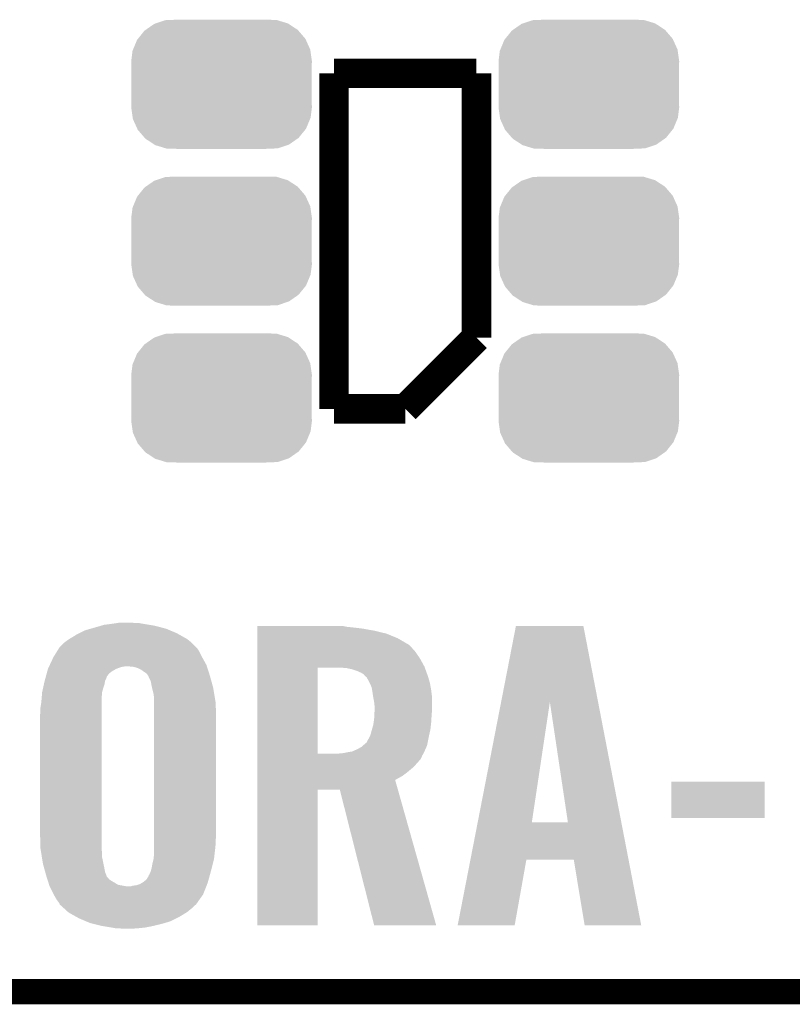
# Model space of a CAD drawing. Extents: x -1.3 to 24.2, y -3.9 to 39.2.
# Tile 3 of 24: x 4.5 to 9.2, y -3.9 to 2.1. Entities that reach past the tile are written whole.
import ezdxf

# ---------------------------------------------------------------- set-up
doc = ezdxf.new("R2010")
doc.units = 0
doc.layers.get('0').update_dxf_attribs({"linetype": 'CONTINUOUS'})
for name, color, linetype in [('NORA-B266_CLICK_V100_GKO', 5, 'CONTINUOUS'), ('NORA-B266_CLICK_V100_GTO', 14, 'CONTINUOUS'), ('NORA-B266_CLICK_V100_GTS', 12, 'CONTINUOUS')]:
    doc.layers.add(name, color=color, linetype=linetype)

# ---------------------------------------------------------------- blocks, each defined once
blk = doc.blocks.new('CUSTOM_65')
for points in [[(-0.45942, 0.329798), (-0.408486, 0.365334), (0.461172, 0.329798), (0.40664, 0.365334)], [(-0.408486, 0.365334), (-0.398144, 0.368824), (0.40664, 0.365334), (0.401284, 0.368824)], [(-0.398144, 0.368824), (-0.340756, 0.388186), (0.401284, 0.368824), (0.337274, 0.388186)], [(-0.340756, 0.388186), (-0.308722, 0.38952), (0.337274, 0.388186), (0.332862, 0.38952)], [(-0.308722, 0.38952), (-0.269336, 0.39116), (0.332862, 0.38952), (0.269336, 0.39116)], [(-0.506452, 0.275566), (-0.46711, 0.324432), (0.50774, 0.275566), (0.46578, 0.324432)], [(-0.46711, 0.324432), (-0.45942, 0.329798), (0.46578, 0.324432), (0.461172, 0.329798)], [(-0.536172, 0.210462), (-0.511936, 0.268752), (0.537258, 0.210462), (0.51083, 0.268752)], [(-0.511936, 0.268752), (-0.506452, 0.275566), (0.51083, 0.268752), (0.50774, 0.275566)], [(-0.54737, 0.1397), (-0.539378, 0.202748), (0.54737, 0.1397), (0.538362, 0.202748)], [(-0.539378, 0.202748), (-0.536172, 0.210462), (0.538362, 0.202748), (0.537258, 0.210462)], [(-0.5461, 0.114396), (-0.54737, 0.1397), (0.5461, 0.114396), (0.54737, 0.1397)], [(-0.5461, -0.114396), (-0.5461, 0.114396), (0.5461, -0.114396), (0.5461, 0.114396)], [(-0.54737, -0.1397), (-0.5461, -0.114396), (0.54737, -0.1397), (0.5461, -0.114396)], [(-0.538362, -0.202744), (-0.54737, -0.1397), (0.53938, -0.202744), (0.54737, -0.1397)], [(-0.53726, -0.210462), (-0.538362, -0.202744), (0.53617, -0.210462), (0.53938, -0.202744)], [(-0.510832, -0.26875), (-0.53726, -0.210462), (0.511938, -0.26875), (0.53617, -0.210462)], [(-0.507742, -0.275566), (-0.510832, -0.26875), (0.50645, -0.275566), (0.511938, -0.26875)], [(-0.465784, -0.32443), (-0.507742, -0.275566), (0.46711, -0.32443), (0.50645, -0.275566)], [(-0.461176, -0.329798), (-0.465784, -0.32443), (0.459416, -0.329798), (0.46711, -0.32443)], [(-0.406646, -0.365332), (-0.461176, -0.329798), (0.408488, -0.365332), (0.459416, -0.329798)], [(-0.401288, -0.368824), (-0.406646, -0.365332), (0.398138, -0.368824), (0.408488, -0.365332)], [(-0.337284, -0.388186), (-0.401288, -0.368824), (0.340756, -0.388186), (0.398138, -0.368824)], [(-0.332868, -0.389522), (-0.337284, -0.388186), (0.308672, -0.389522), (0.340756, -0.388186)], [(-0.269336, -0.39116), (-0.332868, -0.389522), (0.269336, -0.39116), (0.308672, -0.389522)]]:
    blk.add_solid(points)

msp = doc.modelspace()

# ---------------------------------------------------------------- linework, layer by layer
at = {"layer": 'NORA-B266_CLICK_V100_GKO', "const_width": 0.1524}
msp.add_lwpolyline([(-1.27, -3.81), (21.59, -3.81)], dxfattribs=at)
at = {"layer": 'NORA-B266_CLICK_V100_GTO', "const_width": 0.1778}
for points in [[(6.4262, 1.7526), (7.2898, 1.7526)], [(6.4262, -0.2794), (6.4262, 1.7526)], [(7.2898, 0.1524), (7.2898, 1.7526)], [(6.858, -0.2794), (7.2898, 0.1524)], [(6.4262, -0.2794), (6.858, -0.2794)]]:
    msp.add_lwpolyline(points, dxfattribs=at)
at = {"layer": 'NORA-B266_CLICK_V100_GTO'}
for points in [[(4.95553, -1.610362), (4.9911, -1.6002), (5.407662, -1.610362), (5.367018, -1.6002)], [(4.9911, -1.6002), (5.017008, -1.59258), (5.367018, -1.6002), (5.33654, -1.59258)], [(5.017008, -1.59258), (5.034282, -1.5875), (5.33654, -1.59258), (5.30606, -1.5875)], [(5.034282, -1.5875), (5.07492, -1.58242), (5.30606, -1.5875), (5.27558, -1.58242)], [(5.07492, -1.58242), (5.108788, -1.57734), (5.27558, -1.58242), (5.247642, -1.57734)], [(5.108788, -1.57734), (5.125722, -1.5748), (5.222242, -1.57734), (5.207002, -1.5748)], [(5.9614, -1.6002), (5.961402, -1.59512), (6.50748, -1.6002), (6.482082, -1.59512)], [(5.9614, -1.60274), (5.9614, -1.6002), (6.53542, -1.60274), (6.50748, -1.6002)], [(5.9614, -1.61036), (5.9614, -1.60274), (6.59892, -1.61036), (6.53542, -1.60274)], [(7.439042, -2.055006), (7.528574, -1.595138), (8.02638, -2.055006), (7.937504, -1.595138)], [(7.528574, -1.595138), (7.528578, -1.59512), (7.937504, -1.595138), (7.528578, -1.59512)], [(4.822536, -1.67386), (4.8641, -1.64846), (5.537198, -1.67386), (5.491844, -1.64846)], [(4.8641, -1.64846), (4.884418, -1.6383), (5.491844, -1.64846), (5.473702, -1.6383)], [(4.884418, -1.6383), (4.919982, -1.620518), (5.473702, -1.6383), (5.43167, -1.620518)], [(4.919982, -1.620518), (4.95553, -1.610362), (5.43167, -1.620518), (5.407662, -1.610362)], [(5.9614, -1.62306), (5.9614, -1.61036), (6.67004, -1.62306), (6.59892, -1.61036)], [(5.9614, -1.640842), (5.9614, -1.62306), (6.743702, -1.640842), (6.67004, -1.62306)], [(5.9614, -1.66878), (5.9614, -1.640842), (6.812282, -1.66878), (6.743702, -1.640842)], [(5.9614, -1.704338), (5.9614, -1.66878), (6.87324, -1.704338), (6.812282, -1.66878)], [(4.760276, -1.729742), (4.765042, -1.722118), (5.59816, -1.729742), (5.590538, -1.722118)], [(4.765042, -1.722118), (4.790442, -1.69672), (5.590538, -1.722118), (5.56514, -1.69672)], [(4.790442, -1.69672), (4.790444, -1.696718), (5.56514, -1.69672), (5.565138, -1.696718)], [(4.790444, -1.696718), (4.81838, -1.6764), (5.565138, -1.696718), (5.540304, -1.6764)], [(4.81838, -1.6764), (4.822536, -1.67386), (5.540304, -1.6764), (5.537198, -1.67386)], [(5.9614, -1.709422), (5.9614, -1.704338), (6.880862, -1.709422), (6.87324, -1.704338)], [(5.9614, -1.7272), (5.9614, -1.709422), (6.89864, -1.7272), (6.880862, -1.709422)], [(5.9614, -1.75006), (5.9614, -1.7272), (6.91896, -1.75006), (6.89864, -1.7272)], [(4.704532, -1.831342), (4.725762, -1.78562), (5.654042, -1.831342), (5.62864, -1.78562)], [(4.725762, -1.78562), (4.726942, -1.78308), (5.62864, -1.78562), (5.62737, -1.78308)], [(4.726942, -1.78308), (4.747578, -1.75006), (5.62737, -1.78308), (5.610858, -1.75006)], [(4.747578, -1.75006), (4.760276, -1.729742), (5.610858, -1.75006), (5.59816, -1.729742)], [(5.961398, -1.790698), (5.9614, -1.75006), (6.946898, -1.790698), (6.91896, -1.75006)], [(4.69392, -1.854198), (4.697456, -1.846582), (5.107944, -1.854198), (5.128258, -1.846582)], [(4.697456, -1.846582), (4.699816, -1.8415), (5.128258, -1.846582), (5.146042, -1.8415)], [(4.699816, -1.8415), (4.700994, -1.83896), (5.146042, -1.8415), (5.163822, -1.83896)], [(4.700994, -1.83896), (4.704532, -1.831342), (5.65648, -1.83896), (5.654042, -1.831342)], [(5.209542, -1.8415), (5.17652, -1.83896), (5.657294, -1.8415), (5.65648, -1.83896)], [(5.23748, -1.84912), (5.209542, -1.8415), (5.659732, -1.84912), (5.657294, -1.8415)], [(5.961392, -2.367258), (5.961398, -1.84658), (6.32714, -2.367258), (6.327162, -1.84658)], [(5.961398, -1.841502), (5.961398, -1.790698), (6.97484, -1.841502), (6.946898, -1.790698)], [(5.961398, -1.84658), (5.961398, -1.841502), (6.976668, -1.84658), (6.97484, -1.841502)], [(6.499862, -1.84912), (6.45668, -1.84658), (6.977584, -1.84912), (6.976668, -1.84658)], [(4.677804, -1.912618), (4.679906, -1.904996), (5.04698, -1.912618), (5.04952, -1.904996)], [(4.679906, -1.904996), (4.680608, -1.902454), (5.04952, -1.904996), (5.049524, -1.902454)], [(4.680608, -1.902454), (4.686212, -1.882138), (5.049524, -1.902454), (5.064762, -1.882138)], [(4.686212, -1.882138), (4.690416, -1.866898), (5.064762, -1.882138), (5.08508, -1.866898)], [(4.690416, -1.866898), (4.693918, -1.8542), (5.08508, -1.866898), (5.10794, -1.8542)], [(4.693918, -1.8542), (4.69392, -1.854198), (5.10794, -1.8542), (5.107944, -1.854198)], [(5.2578, -1.859282), (5.23748, -1.84912), (5.662984, -1.859282), (5.659732, -1.84912)], [(5.27558, -1.87198), (5.2578, -1.859282), (5.667046, -1.87198), (5.662984, -1.859282)], [(5.290822, -1.882142), (5.27558, -1.87198), (5.670298, -1.882142), (5.667046, -1.87198)], [(5.29844, -1.8923), (5.290822, -1.882142), (5.673548, -1.8923), (5.670298, -1.882142)], [(5.300134, -1.89484), (5.29844, -1.8923), (5.67436, -1.89484), (5.673548, -1.8923)], [(5.30352, -1.899924), (5.300134, -1.89484), (5.675764, -1.899924), (5.67436, -1.89484)], [(5.303522, -1.902464), (5.30352, -1.899924), (5.676464, -1.902464), (5.675764, -1.899924)], [(5.31622, -1.927862), (5.303522, -1.902464), (5.68347, -1.927862), (5.676464, -1.902464)], [(6.53542, -1.856742), (6.499862, -1.84912), (6.980328, -1.856742), (6.977584, -1.84912)], [(6.565898, -1.8669), (6.53542, -1.856742), (6.983984, -1.8669), (6.980328, -1.856742)], [(6.58876, -1.87706), (6.565898, -1.8669), (6.987642, -1.87706), (6.983984, -1.8669)], [(6.60654, -1.887224), (6.58876, -1.87706), (6.9913, -1.887224), (6.987642, -1.87706)], [(6.616702, -1.899922), (6.60654, -1.887224), (6.995872, -1.899922), (6.9913, -1.887224)], [(6.624314, -1.905), (6.616702, -1.899922), (6.997698, -1.905), (6.995872, -1.899922)], [(6.624322, -1.905006), (6.624314, -1.905), (6.9977, -1.905006), (6.997698, -1.905)], [(6.62686, -1.91008), (6.624322, -1.905006), (6.99915, -1.91008), (6.9977, -1.905006)], [(4.664568, -1.9685), (4.669648, -1.945638), (5.0292, -1.9685), (5.03682, -1.945638)], [(4.669648, -1.945638), (4.6736, -1.92786), (5.03682, -1.945638), (5.03936, -1.92786)], [(4.6736, -1.927858), (4.677804, -1.912618), (5.039362, -1.927858), (5.04698, -1.912618)], [(4.6736, -1.92786), (4.6736, -1.927858), (5.03936, -1.92786), (5.039362, -1.927858)], [(5.3213, -1.9558), (5.31622, -1.927862), (5.691178, -1.9558), (5.68347, -1.927862)], [(5.324324, -1.9685), (5.3213, -1.9558), (5.69468, -1.9685), (5.691178, -1.9558)], [(6.63956, -1.93294), (6.62686, -1.91008), (7.005684, -1.93294), (6.99915, -1.91008)], [(6.643078, -1.94056), (6.63956, -1.93294), (7.00786, -1.94056), (7.005684, -1.93294)], [(6.6548, -1.965962), (6.643078, -1.94056), (7.012344, -1.965962), (7.00786, -1.94056)], [(6.657646, -1.983738), (6.6548, -1.965962), (7.01548, -1.983738), (7.012344, -1.965962)], [(4.655514, -2.032), (4.65836, -1.996438), (5.01904, -2.032), (5.02158, -1.996438)], [(4.65836, -1.996438), (4.664568, -1.9685), (5.02158, -1.996438), (5.0292, -1.9685)], [(5.334, -2.009142), (5.324324, -1.9685), (5.701454, -2.009142), (5.69468, -1.9685)], [(5.33654, -2.032002), (5.334, -2.009142), (5.705264, -2.032002), (5.701454, -2.009142)], [(6.664554, -2.026922), (6.657646, -1.983738), (7.02056, -2.026922), (7.01548, -1.983738)], [(6.66496, -2.02946), (6.664554, -2.026922), (7.02056, -2.02946), (7.02056, -2.026922)], [(4.6482, -2.090418), (4.65328, -2.059942), (5.01904, -2.090418), (5.01904, -2.059942)], [(4.65328, -2.059942), (4.655514, -2.032), (5.01904, -2.059942), (5.01904, -2.032)], [(5.33654, -2.059942), (5.33654, -2.032002), (5.70992, -2.059942), (5.705264, -2.032002)], [(5.33654, -2.16408), (5.33654, -2.059942), (5.71246, -2.16408), (5.70992, -2.059942)], [(6.67004, -2.057398), (6.66496, -2.02946), (7.02056, -2.057398), (7.02056, -2.02946)], [(6.67258, -2.082798), (6.67004, -2.057398), (7.02056, -2.082798), (7.02056, -2.057398)], [(6.67258, -2.10312), (6.67258, -2.082798), (7.02056, -2.10312), (7.02056, -2.082798)], [(7.297152, -2.783816), (7.439042, -2.055006), (7.625084, -2.783816), (7.734282, -2.055006)], [(7.843494, -2.78384), (7.734282, -2.055006), (8.167236, -2.78384), (8.02638, -2.055006)], [(4.64566, -2.13614), (4.6482, -2.113278), (5.01904, -2.13614), (5.01904, -2.113278)], [(4.64566, -2.83972), (4.64566, -2.13614), (5.01904, -2.83972), (5.01904, -2.13614)], [(4.6482, -2.113278), (4.6482, -2.090418), (5.01904, -2.113278), (5.01904, -2.090418)], [(6.67004, -2.153918), (6.670928, -2.13614), (7.016908, -2.153918), (7.01802, -2.13614)], [(6.670928, -2.13614), (6.67258, -2.10312), (7.01802, -2.13614), (7.02056, -2.10312)], [(5.33654, -2.86766), (5.33654, -2.16408), (5.71246, -2.86766), (5.71246, -2.16408)], [(6.65625, -2.2225), (6.66496, -2.192022), (7.0104, -2.2225), (7.013786, -2.192022)], [(6.66496, -2.192022), (6.666992, -2.17678), (7.013786, -2.192022), (7.01548, -2.17678)], [(6.666992, -2.17678), (6.67004, -2.153918), (7.01548, -2.17678), (7.016908, -2.153918)], [(6.640828, -2.26822), (6.64718, -2.25552), (7.00024, -2.26822), (7.003062, -2.25552)], [(6.64718, -2.25552), (6.6548, -2.22758), (7.003062, -2.25552), (7.00927, -2.22758)], [(6.6548, -2.22758), (6.65625, -2.2225), (7.00927, -2.22758), (7.0104, -2.2225)], [(6.593838, -2.326642), (6.602304, -2.319022), (6.986744, -2.326642), (6.990078, -2.319022)], [(6.602304, -2.319022), (6.61924, -2.303782), (6.990078, -2.319022), (6.993126, -2.303782)], [(6.61924, -2.303782), (6.624312, -2.301242), (6.993126, -2.303782), (6.993634, -2.301242)], [(6.624312, -2.301242), (6.62686, -2.293622), (6.993634, -2.301242), (6.995158, -2.293622)], [(6.62686, -2.293622), (6.63702, -2.275838), (6.995158, -2.293622), (6.998716, -2.275838)], [(6.63702, -2.275838), (6.640828, -2.26822), (6.998716, -2.275838), (7.00024, -2.26822)], [(5.961392, -2.36728), (5.961392, -2.367258), (6.456682, -2.36728), (6.32714, -2.367258)], [(5.961392, -2.377442), (5.961392, -2.36728), (6.96214, -2.377442), (6.968234, -2.36728)], [(5.961392, -2.400302), (5.961392, -2.377442), (6.951978, -2.400302), (6.96214, -2.377442)], [(6.456682, -2.36728), (6.482082, -2.36474), (6.968234, -2.36728), (6.969758, -2.36474)], [(6.482082, -2.36474), (6.48209, -2.364738), (6.969758, -2.36474), (6.96976, -2.364738)], [(6.48209, -2.364738), (6.50748, -2.35966), (6.96976, -2.364738), (6.9723, -2.35966)], [(6.50748, -2.35966), (6.537958, -2.35458), (6.9723, -2.35966), (6.974522, -2.35458)], [(6.537958, -2.35458), (6.57098, -2.33934), (6.974522, -2.35458), (6.981188, -2.33934)], [(6.57098, -2.33934), (6.593838, -2.326642), (6.981188, -2.33934), (6.986744, -2.326642)], [(5.96139, -2.42062), (5.961392, -2.400302), (6.9342, -2.42062), (6.951978, -2.400302)], [(5.96139, -2.448562), (5.96139, -2.42062), (6.908798, -2.448562), (6.9342, -2.42062)], [(5.96139, -2.4765), (5.96139, -2.448562), (6.87578, -2.4765), (6.908798, -2.448562)], [(5.96139, -2.501902), (5.96139, -2.4765), (6.842758, -2.501902), (6.87578, -2.4765)], [(5.96139, -2.527316), (5.96139, -2.501902), (6.797044, -2.527316), (6.842758, -2.501902)], [(5.961388, -2.58572), (5.96139, -2.527316), (6.813538, -2.58572), (6.797044, -2.527316)], [(8.4709, -2.758418), (8.47092, -2.537482), (9.034758, -2.758418), (9.03478, -2.537482)], [(8.47092, -2.537482), (8.470922, -2.53746), (9.03478, -2.537482), (8.470922, -2.53746)], [(5.96138, -3.408658), (5.961388, -2.585742), (6.327118, -3.408658), (6.32714, -2.585742)], [(5.961388, -2.585742), (5.961388, -2.58572), (6.32714, -2.585742), (6.461742, -2.58572)], [(6.670036, -3.408662), (6.461742, -2.58572), (7.045928, -3.408662), (6.813538, -2.58572)], [(7.253136, -3.0099), (7.297148, -2.78384), (8.210926, -3.0099), (8.167236, -2.78384)], [(7.297148, -2.78384), (7.297152, -2.783816), (7.843494, -2.78384), (7.625084, -2.783816)], [(9.034758, -2.75844), (8.4709, -2.758418), (9.034758, -2.75844), (9.034758, -2.758418)], [(4.6482, -2.941318), (4.64566, -2.83972), (5.01904, -2.941318), (5.01904, -2.83972)], [(5.33654, -2.890522), (5.33654, -2.86766), (5.70992, -2.890522), (5.71246, -2.86766)], [(5.33654, -2.91338), (5.33654, -2.890522), (5.70992, -2.91338), (5.70992, -2.890522)], [(5.33654, -2.93878), (5.33654, -2.91338), (5.70738, -2.93878), (5.70992, -2.91338)], [(4.649436, -2.948938), (4.6482, -2.941318), (5.01904, -2.948938), (5.01904, -2.941318)], [(4.653144, -2.9718), (4.649436, -2.948938), (5.02158, -2.9718), (5.01904, -2.948938)], [(4.65685, -2.994658), (4.653144, -2.9718), (5.02158, -2.994658), (5.02158, -2.9718)], [(5.334, -3.00482), (5.33654, -2.9718), (5.69976, -3.00482), (5.70357, -2.9718)], [(5.33654, -2.9718), (5.33654, -2.93878), (5.70357, -2.9718), (5.70738, -2.93878)], [(4.66344, -3.0353), (4.65685, -2.994658), (5.030048, -3.0353), (5.02158, -2.994658)], [(4.669046, -3.05562), (4.66344, -3.0353), (5.03428, -3.05562), (5.030048, -3.0353)], [(5.3213, -3.06324), (5.32638, -3.0353), (5.685154, -3.06324), (5.69214, -3.0353)], [(5.32638, -3.0353), (5.334, -3.00482), (5.69214, -3.0353), (5.69976, -3.00482)], [(7.175504, -3.408654), (7.253132, -3.009918), (7.520926, -3.408654), (7.592056, -3.009918)], [(7.253132, -3.009918), (7.253136, -3.0099), (7.592056, -3.009918), (7.879062, -3.0099)], [(7.945116, -3.408662), (7.879062, -3.0099), (8.287992, -3.408662), (8.210926, -3.0099)], [(4.676754, -3.083558), (4.669046, -3.05562), (5.03936, -3.083558), (5.03428, -3.05562)], [(4.68376, -3.108956), (4.676754, -3.083558), (5.049518, -3.108956), (5.03936, -3.083558)], [(5.30352, -3.103886), (5.308598, -3.0988), (5.67427, -3.103886), (5.675672, -3.0988)], [(5.308598, -3.0988), (5.31622, -3.081022), (5.675672, -3.0988), (5.680578, -3.081022)], [(5.31622, -3.081022), (5.31767, -3.07594), (5.680578, -3.081022), (5.68198, -3.07594)], [(5.31767, -3.07594), (5.3213, -3.06324), (5.68198, -3.07594), (5.685154, -3.06324)], [(4.68376, -3.10896), (4.68376, -3.108956), (5.04952, -3.10896), (5.049518, -3.108956)], [(4.684572, -3.111494), (4.68376, -3.10896), (5.04952, -3.111494), (5.04952, -3.10896)], [(4.687012, -3.11912), (4.684572, -3.111494), (5.057138, -3.11912), (5.04952, -3.111494)], [(4.690262, -3.129278), (4.687012, -3.11912), (5.064758, -3.129278), (5.057138, -3.11912)], [(4.693514, -3.13944), (4.690262, -3.129278), (5.08, -3.13944), (5.064758, -3.129278)], [(4.696764, -3.1496), (4.693514, -3.13944), (5.09778, -3.1496), (5.08, -3.13944)], [(4.700828, -3.162298), (4.696764, -3.1496), (5.118098, -3.162298), (5.09778, -3.1496)], [(5.229858, -3.16484), (5.25272, -3.15722), (5.655672, -3.16484), (5.658666, -3.15722)], [(5.25272, -3.15722), (5.264906, -3.149602), (5.658666, -3.15722), (5.66166, -3.149602)], [(5.264906, -3.149602), (5.273038, -3.14452), (5.66166, -3.149602), (5.66306, -3.14452)], [(5.273038, -3.14452), (5.290818, -3.129282), (5.66306, -3.14452), (5.667264, -3.129282)], [(5.290818, -3.129282), (5.303516, -3.108964), (5.667264, -3.129282), (5.67287, -3.108964)], [(5.303516, -3.108964), (5.30352, -3.103886), (5.67287, -3.108964), (5.67427, -3.103886)], [(4.702454, -3.16738), (4.700828, -3.162298), (5.14604, -3.16738), (5.118098, -3.162298)], [(4.704078, -3.172458), (4.702454, -3.16738), (5.176508, -3.172458), (5.14604, -3.16738)], [(4.70408, -3.17246), (4.704078, -3.172458), (5.176518, -3.17246), (5.176508, -3.172458)], [(4.72694, -3.21818), (4.70408, -3.17246), (5.634716, -3.21818), (5.652678, -3.17246)], [(4.728394, -3.220722), (4.72694, -3.21818), (5.633718, -3.220722), (5.634716, -3.21818)], [(5.191758, -3.17246), (5.209538, -3.16738), (5.652678, -3.17246), (5.654674, -3.16738)], [(5.209538, -3.16738), (5.229858, -3.16484), (5.654674, -3.16738), (5.655672, -3.16484)], [(4.747258, -3.253738), (4.728394, -3.220722), (5.61033, -3.253738), (5.633718, -3.220722)], [(4.762498, -3.274058), (4.747258, -3.253738), (5.595938, -3.274058), (5.61033, -3.253738)], [(4.76504, -3.281674), (4.762498, -3.274058), (5.590542, -3.281674), (5.595938, -3.274058)], [(4.76505, -3.281682), (4.76504, -3.281674), (5.590538, -3.281682), (5.590542, -3.281674)], [(4.770692, -3.286762), (4.76505, -3.281682), (5.582918, -3.286762), (5.590538, -3.281682)], [(4.79044, -3.30454), (4.770692, -3.286762), (5.56514, -3.30454), (5.582918, -3.286762)], [(4.815592, -3.327402), (4.79044, -3.30454), (5.537198, -3.327402), (5.56514, -3.30454)], [(4.81838, -3.329938), (4.815592, -3.327402), (5.533048, -3.329938), (5.537198, -3.327402)], [(4.863738, -3.35534), (4.81838, -3.329938), (5.49148, -3.35534), (5.533048, -3.329938)], [(4.881878, -3.3655), (4.863738, -3.35534), (5.47116, -3.3655), (5.49148, -3.35534)], [(4.923912, -3.383282), (4.881878, -3.3655), (5.435598, -3.383282), (5.47116, -3.3655)], [(4.947918, -3.393438), (4.923912, -3.383282), (5.402586, -3.393438), (5.435598, -3.383282)], [(4.947926, -3.39344), (4.947918, -3.393438), (5.40258, -3.39344), (5.402586, -3.393438)], [(4.988564, -3.4036), (4.947926, -3.39344), (5.36448, -3.4036), (5.40258, -3.39344)], [(5.01904, -3.41122), (4.988564, -3.4036), (5.332094, -3.41122), (5.36448, -3.4036)], [(5.03428, -3.41376), (5.01904, -3.41122), (5.3213, -3.41376), (5.332094, -3.41122)], [(5.08, -3.42138), (5.03428, -3.41376), (5.280662, -3.42138), (5.3213, -3.41376)], [(5.107938, -3.42646), (5.08, -3.42138), (5.22986, -3.42646), (5.280662, -3.42138)], [(5.14858, -3.429), (5.130798, -3.42646), (5.17652, -3.429), (5.22986, -3.42646)], [(6.327118, -3.40868), (5.96138, -3.408658), (6.327118, -3.40868), (6.327118, -3.408658)], [(7.045932, -3.40868), (6.670036, -3.408662), (7.045932, -3.40868), (7.045928, -3.408662)], [(7.520922, -3.40868), (7.175504, -3.408654), (7.520922, -3.40868), (7.520926, -3.408654)], [(8.287994, -3.40868), (8.287992, -3.408662), (8.287994, -3.40868), (7.945116, -3.408662)]]:
    msp.add_solid(points, dxfattribs=at)

# ---------------------------------------------------------------- block references
at = {"layer": 'NORA-B266_CLICK_V100_GTS'}
for p in [(5.74548, 1.68656), (7.97052, 1.68656), (5.74548, 0.7366), (7.97052, 0.7366), (5.74548, -0.21336), (7.97052, -0.21336)]:
    msp.add_blockref('CUSTOM_65', p, dxfattribs=at)

doc.saveas('drawing.dxf')
